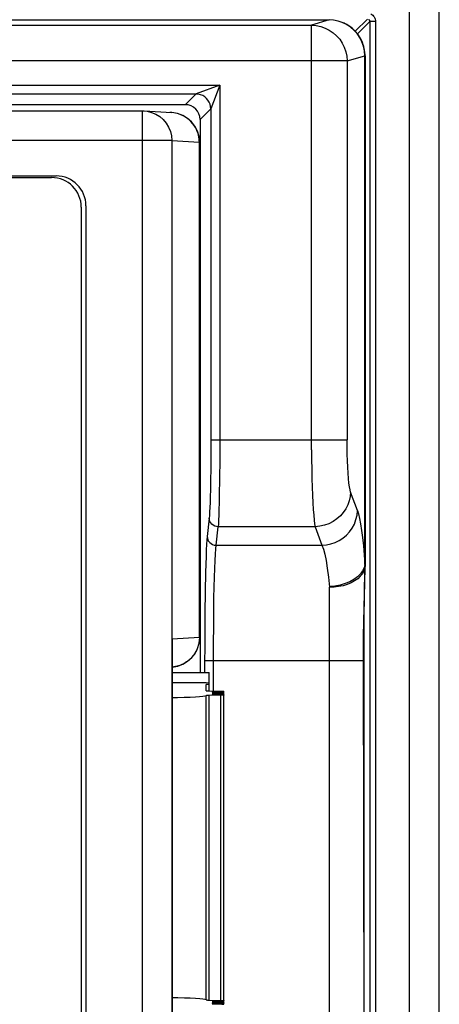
# Model space of a CAD drawing. Header units: millimetres. Extents: x 1231 to 1902, y -156 to 506.
# Tile 17 of 46: x 1312 to 1326, y 152 to 185. Entities that reach past the tile are written whole.
import ezdxf

# ---------------------------------------------------------------- set-up
doc = ezdxf.new("R2010")
doc.units = ezdxf.units.MM
doc.header["$LTSCALE"] = 30.734
doc.layers.get('0').update_dxf_attribs({"linetype": 'CONTINUOUS'})

msp = doc.modelspace()

# ---------------------------------------------------------------- linework, layer by layer
for p, q in [((1324.684, 80.401), (1324.684, 265.401)), ((1325.684, 81.401), (1325.684, 264.401)), ((1234.391, 185.231), (1321.977, 185.231)), ((1321.977, 185.231), (1321.383, 185.053)), ((1323.262, 185.259), (1322.855, 184.853)), ((1322.929, 184.766), (1323.341, 185.178)), ((1323.541, 185.178), (1323.341, 185.178)), ((1323.541, 185.178), (1323.541, 100.631)), ((1234.985, 185.053), (1321.383, 185.053)), ((1321.384, 170.769), (1321.383, 185.053)), ((1322.596, 185.06), (1322.459, 185.13)), ((1322.726, 184.97), (1322.596, 185.06)), ((1322.842, 184.865), (1322.726, 184.97)), ((1322.857, 184.851), (1322.842, 184.865)), ((1323.173, 184.031), (1323.162, 184.189)), ((1323.184, 184.053), (1323.17, 184.213)), ((1322.578, 183.853), (1233.79, 183.853)), ((1322.578, 183.853), (1323.173, 184.03)), ((1322.578, 183.853), (1322.578, 171.102)), ((1323.178, 184.03), (1323.173, 184.03)), ((1323.178, 166.918), (1323.178, 184.03)), ((1323.184, 184.028), (1323.184, 184.053)), ((1323.184, 184.028), (1323.184, 166.893)), ((1238.075, 183.04), (1318.293, 183.04)), ((1318.293, 183.04), (1317.495, 182.741)), ((1318.293, 183.04), (1317.993, 182.241)), ((1318.293, 183.04), (1318.291, 170.438)), ((1317.493, 182.74), (1238.875, 182.74)), ((1317.493, 182.74), (1317.134, 182.381)), ((1317.495, 182.741), (1317.493, 182.74)), ((1317.134, 182.381), (1239.234, 182.381)), ((1317.634, 181.882), (1317.993, 182.241)), ((1317.993, 182.241), (1317.993, 170.799)), ((1240.678, 182.173), (1315.69, 182.173)), ((1315.69, 182.173), (1315.752, 182.171)), ((1315.69, 132.59), (1315.69, 182.171)), ((1315.752, 182.171), (1316.68, 182.113)), ((1315.752, 182.171), (1315.845, 182.16)), ((1316.68, 182.113), (1316.618, 182.115)), ((1316.748, 182.106), (1316.68, 182.113)), ((1316.87, 182.082), (1316.748, 182.106)), ((1317.634, 181.882), (1317.634, 163.281)), ((1316.681, 181.173), (1239.687, 181.173)), ((1316.681, 181.173), (1317.608, 181.115)), ((1316.681, 181.173), (1316.681, 133.59)), ((1317.618, 181.115), (1317.608, 181.115)), ((1317.608, 164.46), (1317.608, 181.115)), ((1317.618, 181.115), (1317.618, 164.46)), ((1243.578, 179.983), (1312.79, 179.983)), ((1243.734, 179.931), (1312.634, 179.931)), ((1313.634, 178.931), (1313.634, 135.831)), ((1313.79, 178.983), (1313.79, 135.78)), ((1317.993, 171.102), (1322.578, 171.102)), ((1317.993, 170.799), (1317.989, 170.215)), ((1318.291, 170.438), (1318.286, 169.808)), ((1322.928, 168.729), (1322.699, 169.351)), ((1317.939, 168.475), (1317.87, 167.854)), ((1318.17, 167.562), (1318.239, 168.184)), ((1321.504, 168.184), (1318.239, 168.184)), ((1321.504, 168.184), (1321.733, 167.562)), ((1318.17, 167.562), (1321.733, 167.562)), ((1323.153, 166.806), (1323.101, 166.696)), ((1323.178, 166.918), (1323.153, 166.806)), ((1323.161, 165.941), (1323.181, 166.72)), ((1323.167, 165.833), (1323.183, 166.806)), ((1323.181, 166.72), (1323.182, 166.741)), ((1323.182, 166.777), (1323.183, 166.825)), ((1323.183, 166.806), (1323.184, 166.846)), ((1323.184, 166.867), (1323.184, 166.881)), ((1323.184, 166.846), (1323.184, 166.867)), ((1317.802, 166.004), (1317.792, 165.277)), ((1321.984, 148.91), (1321.984, 166.153)), ((1323.15, 165.453), (1323.161, 165.941)), ((1323.159, 165.149), (1323.167, 165.833)), ((1323.143, 164.992), (1323.15, 165.453)), ((1317.792, 165.277), (1317.786, 164.49)), ((1318.084, 164.115), (1318.09, 164.983)), ((1323.137, 164.487), (1323.143, 164.992)), ((1323.154, 164.416), (1323.159, 165.149)), ((1317.608, 164.46), (1316.69, 164.404)), ((1316.69, 164.404), (1316.695, 164.234)), ((1316.69, 150.559), (1316.69, 164.404)), ((1317.608, 164.46), (1317.618, 164.46)), ((1317.786, 164.49), (1317.783, 163.281)), ((1323.134, 163.973), (1323.137, 164.487)), ((1323.152, 163.67), (1323.154, 164.416)), ((1316.695, 164.234), (1316.695, 150.729)), ((1318.083, 162.657), (1318.084, 164.115)), ((1323.152, 151.393), (1323.134, 163.973)), ((1323.152, 163.67), (1317.783, 163.67)), ((1323.154, 150.761), (1323.152, 163.67)), ((1316.747, 163.469), (1316.69, 163.463)), ((1316.695, 163.281), (1317.934, 163.281)), ((1317.934, 162.668), (1317.934, 163.281)), ((1316.695, 162.938), (1317.834, 162.938)), ((1317.834, 162.938), (1317.934, 162.937)), ((1317.934, 162.876), (1317.834, 162.876)), ((1317.834, 162.668), (1317.834, 162.876)), ((1317.934, 162.66), (1318.334, 162.65)), ((1318.43, 162.645), (1318.434, 162.643)), ((1318.434, 152.12), (1318.434, 162.643)), ((1317.831, 152.266), (1317.831, 162.497)), ((1318.334, 162.514), (1317.931, 162.504)), ((1317.931, 162.504), (1317.931, 152.259)), ((1318.334, 162.635), (1318.134, 162.63)), ((1318.134, 162.63), (1318.134, 162.615)), ((1318.134, 162.615), (1318.334, 162.61)), ((1318.334, 162.595), (1318.134, 162.59)), ((1318.134, 162.59), (1318.134, 162.575)), ((1318.134, 162.575), (1318.334, 162.57)), ((1318.334, 162.554), (1318.134, 162.549)), ((1318.134, 162.549), (1318.134, 162.534)), ((1318.134, 162.534), (1318.334, 162.529)), ((1318.369, 162.636), (1318.334, 162.635)), ((1318.334, 162.602), (1318.334, 162.635)), ((1318.369, 162.596), (1318.334, 162.595)), ((1318.334, 162.562), (1318.334, 162.595)), ((1318.369, 162.556), (1318.334, 162.554)), ((1318.334, 162.522), (1318.334, 162.554)), ((1318.334, 152.249), (1318.334, 162.514)), ((1318.43, 162.604), (1318.434, 162.602)), ((1318.43, 162.564), (1318.434, 162.562)), ((1318.43, 162.524), (1318.434, 162.522)), ((1317.931, 152.259), (1318.334, 152.249)), ((1318.038, 152.223), (1318.034, 152.221)), ((1318.038, 152.182), (1318.034, 152.181)), ((1318.038, 152.142), (1318.034, 152.14)), ((1318.334, 152.234), (1318.134, 152.228)), ((1318.134, 152.228), (1318.134, 152.213)), ((1318.134, 152.213), (1318.334, 152.208)), ((1318.334, 152.193), (1318.134, 152.188)), ((1318.134, 152.188), (1318.134, 152.173)), ((1318.134, 152.173), (1318.334, 152.168)), ((1318.334, 152.153), (1318.134, 152.148)), ((1318.134, 152.148), (1318.134, 152.133)), ((1318.134, 152.133), (1318.334, 152.128)), ((1318.334, 152.208), (1318.334, 152.241)), ((1318.334, 152.168), (1318.334, 152.201)), ((1318.369, 152.194), (1318.334, 152.193)), ((1318.334, 152.128), (1318.334, 152.16)), ((1318.369, 152.154), (1318.334, 152.153)), ((1318.43, 152.203), (1318.434, 152.201)), ((1318.43, 152.162), (1318.434, 152.16)), ((1318.43, 152.122), (1318.434, 152.12))]:
    msp.add_line(p, q)
for points in [[(1322.419, 185.146), (1322.275, 185.194), (1322.126, 185.222), (1321.977, 185.231)], [(1323.297, 185.25), (1323.309, 185.242), (1323.32, 185.232), (1323.329, 185.22), (1323.335, 185.207), (1323.339, 185.193), (1323.341, 185.178)], [(1323.341, 185.178), (1323.341, 100.528), (1323.34, 100.428), (1323.339, 100.331), (1323.337, 100.238), (1323.335, 100.153), (1323.333, 100.075), (1323.33, 100.006), (1323.327, 99.947), (1323.324, 99.9), (1323.321, 99.864), (1323.317, 99.841), (1323.314, 99.831)], [(1323.377, 185.435), (1323.412, 185.415), (1323.443, 185.391), (1323.471, 185.363), (1323.494, 185.332), (1323.514, 185.296), (1323.53, 185.257), (1323.538, 185.218), (1323.541, 185.178)], [(1321.383, 185.053), (1321.538, 185.042), (1321.692, 185.011), (1321.839, 184.96), (1321.98, 184.891), (1322.109, 184.804), (1322.227, 184.7), (1322.33, 184.582), (1322.417, 184.452), (1322.486, 184.311), (1322.537, 184.163), (1322.567, 184.009), (1322.578, 183.853)], [(1323.162, 184.189), (1323.131, 184.345), (1323.079, 184.496), (1323.008, 184.639), (1322.918, 184.772), (1322.812, 184.89), (1322.692, 184.993), (1322.56, 185.079), (1322.419, 185.146)], [(1323.17, 184.213), (1323.136, 184.364), (1323.085, 184.505), (1323.02, 184.633), (1322.943, 184.749), (1322.857, 184.851), (1322.765, 184.939), (1322.669, 185.013), (1322.571, 185.075)], [(1323.178, 184.029), (1323.168, 184.186), (1323.139, 184.339), (1323.091, 184.483), (1323.025, 184.619), (1322.942, 184.747)], [(1323.178, 184.029), (1323.18, 184.028), (1323.182, 184.028), (1323.183, 184.028), (1323.183, 184.028), (1323.184, 184.028), (1323.184, 184.028)], [(1317.993, 182.241), (1317.987, 182.319), (1317.968, 182.395), (1317.938, 182.468), (1317.897, 182.534), (1317.846, 182.594), (1317.787, 182.645), (1317.72, 182.686), (1317.648, 182.716), (1317.571, 182.734), (1317.493, 182.74)], [(1315.845, 182.16), (1315.997, 182.124), (1316.14, 182.064), (1316.273, 181.982), (1316.391, 181.88), (1316.492, 181.761), (1316.573, 181.627), (1316.633, 181.482), (1316.669, 181.329), (1316.681, 181.173)], [(1317.608, 181.115), (1317.606, 181.172), (1317.601, 181.231), (1317.593, 181.291), (1317.58, 181.353), (1317.562, 181.417), (1317.539, 181.482), (1317.51, 181.549), (1317.475, 181.617), (1317.432, 181.685), (1317.381, 181.752), (1317.322, 181.819), (1317.252, 181.883), (1317.173, 181.944), (1317.083, 181.998), (1316.982, 182.045), (1316.87, 182.082)], [(1322.699, 169.351), (1322.679, 169.424), (1322.66, 169.524), (1322.642, 169.654), (1322.626, 169.809), (1322.612, 169.987), (1322.6, 170.184), (1322.591, 170.399), (1322.584, 170.626), (1322.58, 170.86), (1322.578, 171.102)], [(1321.384, 170.769), (1321.387, 170.44), (1321.391, 170.118), (1321.398, 169.809), (1321.406, 169.516), (1321.417, 169.243), (1321.428, 168.992), (1321.441, 168.768), (1321.455, 168.573), (1321.471, 168.409), (1321.487, 168.279), (1321.504, 168.184)], [(1317.989, 170.215), (1317.982, 169.674), (1317.978, 169.428), (1317.973, 169.203), (1317.967, 169.002), (1317.96, 168.826), (1317.953, 168.679), (1317.946, 168.562), (1317.939, 168.475)], [(1318.286, 169.808), (1318.278, 169.241), (1318.272, 168.991), (1318.267, 168.767), (1318.26, 168.572), (1318.253, 168.409), (1318.246, 168.279), (1318.239, 168.184)], [(1322.699, 169.351), (1322.686, 169.2), (1322.653, 169.053), (1322.604, 168.915), (1322.537, 168.784), (1322.453, 168.66), (1322.353, 168.546), (1322.238, 168.444), (1322.109, 168.356), (1321.969, 168.285), (1321.82, 168.231), (1321.664, 168.197), (1321.504, 168.184)], [(1321.733, 167.562), (1321.888, 167.575), (1322.038, 167.606), (1322.179, 167.655), (1322.313, 167.72), (1322.44, 167.802), (1322.557, 167.9), (1322.662, 168.013), (1322.752, 168.139), (1322.825, 168.275), (1322.879, 168.421), (1322.914, 168.573), (1322.928, 168.729)], [(1322.928, 168.729), (1322.965, 168.612), (1323, 168.461), (1323.034, 168.277), (1323.067, 168.062), (1323.098, 167.816), (1323.127, 167.542), (1323.154, 167.243), (1323.178, 166.918)], [(1318.239, 168.184), (1318.181, 168.189), (1318.126, 168.206), (1318.075, 168.232), (1318.03, 168.267), (1317.992, 168.31), (1317.963, 168.361), (1317.945, 168.417), (1317.939, 168.475)], [(1317.87, 167.854), (1317.86, 167.739), (1317.85, 167.588), (1317.84, 167.401), (1317.831, 167.18), (1317.823, 166.927), (1317.815, 166.645), (1317.802, 166.004)], [(1317.87, 167.854), (1317.876, 167.798), (1317.893, 167.744), (1317.919, 167.695), (1317.955, 167.651), (1318, 167.614), (1318.052, 167.586), (1318.11, 167.568), (1318.17, 167.562)], [(1318.09, 164.983), (1318.1, 165.786), (1318.108, 166.15), (1318.116, 166.484), (1318.125, 166.783), (1318.135, 167.043), (1318.146, 167.261), (1318.158, 167.435), (1318.17, 167.562)], [(1321.733, 167.562), (1321.782, 167.434), (1321.828, 167.26), (1321.872, 167.044), (1321.913, 166.786), (1321.95, 166.488), (1321.984, 166.153)], [(1323.101, 166.696), (1323.027, 166.594), (1322.931, 166.5), (1322.812, 166.412), (1322.674, 166.335), (1322.519, 166.27), (1322.349, 166.22), (1322.167, 166.185), (1321.983, 166.168)], [(1323.144, 166.694), (1323.094, 166.603), (1323.024, 166.515), (1322.937, 166.434), (1322.834, 166.361), (1322.716, 166.297), (1322.585, 166.243), (1322.444, 166.2), (1322.295, 166.168), (1322.141, 166.149), (1321.984, 166.143)], [(1323.184, 166.882), (1323.174, 166.788), (1323.144, 166.694)], [(1323.178, 166.918), (1323.18, 166.911), (1323.182, 166.906), (1323.183, 166.902), (1323.183, 166.899), (1323.184, 166.895), (1323.184, 166.892)], [(1317.608, 164.46), (1317.608, 164.413), (1317.605, 164.369), (1317.6, 164.328), (1317.594, 164.291), (1317.586, 164.256), (1317.577, 164.221), (1317.567, 164.183), (1317.556, 164.145), (1317.545, 164.11), (1317.534, 164.077), (1317.522, 164.046), (1317.508, 164.015), (1317.489, 163.982), (1317.469, 163.949), (1317.45, 163.919), (1317.428, 163.887), (1317.4, 163.848), (1317.367, 163.806), (1317.327, 163.762), (1317.286, 163.72), (1317.25, 163.689), (1317.214, 163.66), (1317.175, 163.633), (1317.131, 163.605), (1317.081, 163.576), (1317.02, 163.547), (1316.947, 163.517), (1316.858, 163.49), (1316.747, 163.469)], [(1318.334, 162.65), (1318.369, 162.649), (1318.396, 162.648), (1318.417, 162.646), (1318.43, 162.645)], [(1318.434, 162.643), (1318.43, 162.641), (1318.417, 162.639), (1318.396, 162.638), (1318.369, 162.636)], [(1317.831, 162.497), (1317.796, 162.485), (1317.725, 162.473), (1317.616, 162.462), (1317.474, 162.452), (1317.3, 162.443), (1317.099, 162.435), (1316.874, 162.428), (1316.695, 162.424)], [(1317.931, 162.504), (1317.903, 162.503), (1317.88, 162.502), (1317.86, 162.501), (1317.845, 162.5), (1317.836, 162.498), (1317.831, 162.497)], [(1318.134, 162.63), (1318.099, 162.629), (1318.072, 162.628), (1318.051, 162.626), (1318.038, 162.624), (1318.034, 162.623)], [(1318.034, 162.623), (1318.038, 162.621), (1318.051, 162.619), (1318.072, 162.617), (1318.099, 162.616), (1318.134, 162.615)], [(1318.134, 162.59), (1318.099, 162.589), (1318.072, 162.587), (1318.051, 162.586), (1318.038, 162.584), (1318.034, 162.582)], [(1318.034, 162.582), (1318.038, 162.58), (1318.051, 162.579), (1318.072, 162.577), (1318.099, 162.576), (1318.134, 162.575)], [(1318.134, 162.549), (1318.099, 162.548), (1318.072, 162.547), (1318.051, 162.545), (1318.038, 162.544), (1318.034, 162.542)], [(1318.034, 162.542), (1318.038, 162.54), (1318.051, 162.538), (1318.072, 162.537), (1318.099, 162.535), (1318.134, 162.534)], [(1318.334, 162.61), (1318.369, 162.609), (1318.396, 162.608), (1318.417, 162.606), (1318.43, 162.604)], [(1318.334, 162.57), (1318.369, 162.569), (1318.396, 162.567), (1318.417, 162.566), (1318.43, 162.564)], [(1318.334, 162.529), (1318.369, 162.528), (1318.396, 162.527), (1318.417, 162.525), (1318.43, 162.524)], [(1318.434, 162.522), (1318.43, 162.52), (1318.417, 162.518), (1318.396, 162.517), (1318.369, 162.515), (1318.334, 162.514)], [(1318.434, 162.602), (1318.43, 162.601), (1318.417, 162.599), (1318.396, 162.597), (1318.369, 162.596)], [(1318.434, 162.562), (1318.43, 162.56), (1318.417, 162.559), (1318.396, 162.557), (1318.369, 162.556)], [(1317.831, 152.266), (1317.796, 152.278), (1317.725, 152.289), (1317.618, 152.3), (1317.476, 152.31), (1317.303, 152.32), (1317.103, 152.328), (1316.878, 152.334), (1316.695, 152.339)], [(1317.831, 152.266), (1317.836, 152.264), (1317.845, 152.263), (1317.86, 152.262), (1317.88, 152.261), (1317.903, 152.26), (1317.931, 152.259)], [(1318.034, 152.221), (1318.038, 152.219), (1318.051, 152.217), (1318.072, 152.216), (1318.099, 152.214), (1318.134, 152.213)], [(1318.034, 152.181), (1318.038, 152.179), (1318.051, 152.177), (1318.072, 152.175), (1318.099, 152.174), (1318.134, 152.173)], [(1318.034, 152.14), (1318.038, 152.138), (1318.051, 152.137), (1318.072, 152.135), (1318.099, 152.134), (1318.134, 152.133)], [(1318.134, 152.228), (1318.099, 152.227), (1318.072, 152.226), (1318.051, 152.224), (1318.038, 152.223)], [(1318.134, 152.188), (1318.099, 152.187), (1318.072, 152.186), (1318.051, 152.184), (1318.038, 152.182)], [(1318.134, 152.148), (1318.099, 152.147), (1318.072, 152.145), (1318.051, 152.144), (1318.038, 152.142)], [(1318.334, 152.249), (1318.369, 152.248), (1318.396, 152.246), (1318.417, 152.245), (1318.43, 152.243), (1318.434, 152.241)], [(1318.434, 152.241), (1318.43, 152.239), (1318.417, 152.238), (1318.396, 152.236), (1318.369, 152.235), (1318.334, 152.234)], [(1318.334, 152.208), (1318.369, 152.207), (1318.396, 152.206), (1318.417, 152.204), (1318.43, 152.203)], [(1318.334, 152.168), (1318.369, 152.167), (1318.396, 152.166), (1318.417, 152.164), (1318.43, 152.162)], [(1318.334, 152.128), (1318.369, 152.127), (1318.396, 152.125), (1318.417, 152.124), (1318.43, 152.122)], [(1318.434, 152.201), (1318.43, 152.199), (1318.417, 152.197), (1318.396, 152.196), (1318.369, 152.194)], [(1318.434, 152.16), (1318.43, 152.159), (1318.417, 152.157), (1318.396, 152.155), (1318.369, 152.154)], [(1318.434, 152.12), (1318.43, 152.118), (1318.417, 152.117), (1318.396, 152.115), (1318.369, 152.114)]]:
    msp.add_lwpolyline(points)
for centre, start, end in [((1316.618, 181.115), 0, 86.4483), ((1312.634, 178.931), 0, 90), ((1312.79, 178.983), 0, 90), ((1316.618, 164.46), 274.1466, 360)]:
    msp.add_arc(centre, 1, start, end)
for centre, major_axis, ratio, start_param, end_param in [((1317.134, 181.881), (0.354, 0.354), 0.999315, -0.785056, 0.785056), ((1318.034, 162.668), (0.2, 0), 0.043661, -3.141593, -2.094395)]:
    msp.add_ellipse(centre, major_axis=major_axis, ratio=ratio, start_param=start_param, end_param=end_param)

doc.saveas('drawing.dxf')
